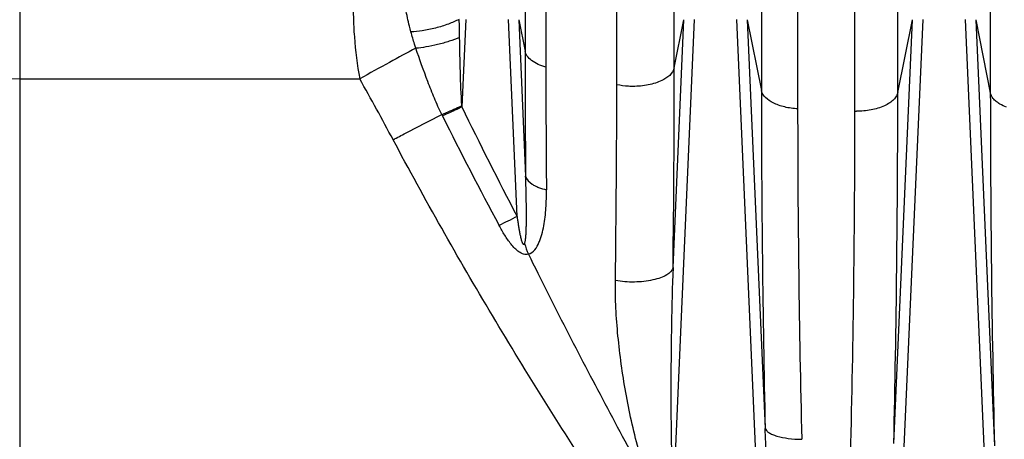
# Model space of a CAD drawing. Extents: x -1404 to 1181, y 8 to 1628.
# Tile 63 of 75: x 543 to 638, y 906 to 946. Entities that reach past the tile are written whole.
import ezdxf

# ---------------------------------------------------------------- set-up
doc = ezdxf.new("R2010")
doc.units = 0
doc.header["$LTSCALE"] = 65.395
doc.layers.add('SG48_1', color=7, linetype='CONTINUOUS')

msp = doc.modelspace()

# ---------------------------------------------------------------- linework, layer by layer
at = {"layer": 'SG48_1', "color": 2, "linetype": 'CONTINUOUS'}
for p, q in [((542.972, 1024.297), (542.972, 680.734)), ((585.916, 946.377), (585.547, 937.953)), ((585.496, 938.061), (585.539, 938.081))]:
    msp.add_line(p, q, dxfattribs=at)
at = {"layer": 'SG48_1', "color": 9, "linetype": 'CONTINUOUS'}
for p, q in [((636.426, 1003.051), (636.426, 939.324)), ((627.522, 939.345), (627.522, 966.076)), ((614.381, 965.54), (614.381, 939.55)), ((617.875, 963.219), (617.875, 937.757)), ((623.395, 937.543), (623.395, 963.722)), ((605.998, 941.732), (605.998, 960.198)), ((600.46, 940.089), (600.46, 958.214)), ((591.63, 956.653), (591.63, 943.314)), ((593.632, 954.887), (593.632, 941.773)), ((590.86, 927.4), (590.028, 946.377)), ((591.023, 946.357), (591.684, 931.282)), ((591.023, 946.357), (591.63, 943.314)), ((605.874, 922.471), (606.921, 946.357)), ((607.916, 946.377), (605.904, 900.493)), ((605.998, 941.732), (606.921, 946.357)), ((614.645, 886.685), (612.028, 946.377)), ((613.023, 946.357), (614.749, 906.979)), ((613.023, 946.357), (614.381, 939.55)), ((629.916, 946.377), (626.844, 876.321)), ((627.131, 905.533), (628.921, 946.357)), ((627.522, 939.345), (628.921, 946.357)), ((637.099, 876.321), (634.028, 946.377)), ((635.023, 946.357), (636.823, 905.296)), ((635.023, 946.357), (636.426, 939.324)), ((542.972, 940.646), (513.867, 940.579)), ((542.972, 940.655), (575.709, 940.655))]:
    msp.add_line(p, q, dxfattribs=at)
for centre, radius, start, end in [((1954.512, 943.379), 1362.882, 180.002767, 180.508597), ((1824.641, 941.839), 1231.009, 180.003094, 180.552415), ((-953.581, 942.171), 1559.579, 359.276208, 359.983848), ((350.084, 813.145), 259.164, 27.99596, 29.47262), ((-803.51, 940.521), 1403.97, 359.212525, 359.982371), ((2093.133, 939.98), 1478.752, 180.016644, 181.278743), ((-948.076, 940.639), 1575.598, 358.723282, 359.95294), ((2134.474, 939.781), 1498.048, 180.017483, 181.31906), ((955.842, 1117.775), 411.648, 205.90204, 207.54655), ((1943.255, 938.182), 1325.38, 180.018379, 181.394216), ((942.699, 1116.226), 401.235, 206.51697, 208.21324), ((-788.611, 938.815), 1412.006, 358.607845, 359.94837), ((623.541, 945.539), 7.996, 268.9517, 270.00012), ((597.947, 926.437), 6.571, 194.51931, 204.02688)]:
    msp.add_arc(centre, radius, start, end, dxfattribs=at)
at = {"layer": 'SG48_1', "color": 2, "linetype": 'CONTINUOUS'}
msp.add_arc((600.707, 945.583), 19.033, 206.06584, 206.49924, dxfattribs=at)
at = {"layer": 'SG48_1', "color": 9, "linetype": 'CONTINUOUS'}
for points, knots in [([(576.255, 953.467), (576.079, 953.186), (575.77, 952.515), (575.442, 951.352), (575.213, 949.958), (575.091, 948.357), (575.079, 946.584), (575.214, 943.988), (575.474, 941.998), (575.709, 940.655)], [0, 0, 0, 0, 0.076415, 0.1689, 0.277593, 0.401421, 0.538411, 0.685926, 1, 1, 1, 1]), ([(580.64, 945.18), (580.589, 945.366), (580.402, 946.087), (580.246, 946.816), (580.142, 947.359)], [0, 0, 0, 0, 0.258754, 1, 1, 1, 1]), ([(585.293, 946.389), (584.957, 946.218), (584.206, 945.901), (583.016, 945.531), (581.805, 945.276), (581.008, 945.191), (580.64, 945.18)], [0, 0, 0, 0, 0.233869, 0.503965, 0.771899, 1, 1, 1, 1]), ([(581.112, 943.607), (581.07, 943.738), (580.904, 944.259), (580.748, 944.784), (580.64, 945.18)], [0, 0, 0, 0, 0.250926, 1, 1, 1, 1]), ([(585.326, 944.633), (585, 944.5), (584.301, 944.251), (583.22, 943.948), (582.144, 943.724), (581.44, 943.632), (581.112, 943.607)], [0, 0, 0, 0, 0.242748, 0.51104, 0.773434, 1, 1, 1, 1]), ([(581.112, 943.607), (580.263, 943.162), (578.456, 942.189), (576.662, 941.192), (575.709, 940.655)], [0, 0, 0, 0, 0.466982, 1, 1, 1, 1]), ([(583.609, 937.219), (583.357, 937.736), (582.892, 938.786), (582.05, 940.914), (581.479, 942.528), (581.112, 943.607)], [0, 0, 0, 0, 0.251418, 0.501941, 1, 1, 1, 1]), ([(593.632, 941.774), (593.374, 941.847), (592.893, 942.019), (592.272, 942.376), (591.826, 942.805), (591.663, 943.15), (591.63, 943.314)], [0, 0, 0, 0, 0.305505, 0.579586, 0.809961, 1, 1, 1, 1]), ([(605.998, 941.732), (605.885, 941.165), (605.116, 940.592), (604.169, 940.231), (603.482, 940.056), (602.758, 939.953), (602.264, 939.93), (602.018, 939.93)], [0, 0, 0, 0, 0.378605, 0.521206, 0.676947, 0.839022, 1, 1, 1, 1]), ([(602.018, 939.93), (601.877, 939.93), (601.355, 939.944), (600.833, 940.009), (600.46, 940.088)], [0, 0, 0, 0, 0.269281, 1, 1, 1, 1]), ([(617.875, 937.763), (617.455, 937.789), (616.831, 937.875), (616.04, 938.109), (615.182, 938.465), (614.488, 939.013), (614.381, 939.55)], [0, 0, 0, 0, 0.308083, 0.458587, 0.599354, 1, 1, 1, 1]), ([(627.522, 939.345), (627.498, 939.226), (627.4, 938.978), (627.132, 938.636), (626.733, 938.318), (626.012, 937.93), (624.928, 937.622), (624.009, 937.543), (623.541, 937.543)], [0, 0, 0, 0, 0.077955, 0.169543, 0.278684, 0.405606, 0.697608, 1, 1, 1, 1]), ([(637.971, 937.936), (637.759, 938.017), (637.415, 938.176), (636.994, 938.464), (636.641, 938.804), (636.467, 939.118), (636.426, 939.324)], [0, 0, 0, 0, 0.31641, 0.525017, 0.706745, 1, 1, 1, 1]), ([(578.92, 934.798), (579.324, 935.012), (580.88, 935.832), (582.444, 936.637), (583.609, 937.219)], [0, 0, 0, 0, 0.259476, 1, 1, 1, 1]), ([(622.379, 870.494), (621.71, 870.952), (620.467, 872.005), (618.768, 873.749), (617.164, 875.581), (615.107, 878.091), (612.639, 881.311), (609.767, 885.242), (606.957, 889.217), (604.196, 893.226), (601.477, 897.264), (597.905, 902.682), (593.537, 909.52), (588.46, 917.827), (583.567, 926.244), (580.443, 931.933), (578.92, 934.798)], [0, 0, 0, 0, 0.031233, 0.062484, 0.093737, 0.12499, 0.187494, 0.249998, 0.312502, 0.375005, 0.437507, 0.500009, 0.62501, 0.750009, 0.875006, 1, 1, 1, 1]), ([(591.585, 924.789), (591.601, 924.818), (591.625, 924.892), (591.664, 925.073), (591.696, 925.346), (591.723, 925.706), (591.741, 926.095), (591.753, 926.501), (591.763, 927.059), (591.765, 927.771), (591.756, 928.637), (591.739, 929.513), (591.715, 930.395), (591.695, 930.986), (591.684, 931.282)], [0, 0, 0, 0, 0.015309, 0.035591, 0.085283, 0.141751, 0.202147, 0.264702, 0.328712, 0.459615, 0.592915, 0.727709, 0.863498, 1, 1, 1, 1]), ([(591.684, 931.282), (591.758, 930.961), (592.122, 930.616), (592.606, 930.344), (593.062, 930.142), (593.433, 930.031), (593.69, 929.971)], [0, 0, 0, 0, 0.398849, 0.533502, 0.680237, 1, 1, 1, 1]), ([(591.945, 923.761), (592.434, 923.903), (592.848, 924.553), (593.125, 925.274), (593.291, 925.81), (593.445, 926.501), (593.57, 927.351), (593.675, 928.508), (593.695, 929.385), (593.69, 929.971)], [0, 0, 0, 0, 0.228413, 0.289923, 0.352271, 0.478853, 0.607341, 0.737226, 1, 1, 1, 1]), ([(590.86, 927.401), (590.564, 927.248), (589.99, 926.957), (589.414, 926.672), (589.134, 926.539)], [0, 0, 0, 0, 0.518732, 1, 1, 1, 1]), ([(590.86, 927.402), (590.876, 927.28), (590.911, 927.037), (590.965, 926.673), (591.023, 926.309), (591.076, 926.006), (591.122, 925.765), (591.159, 925.584), (591.199, 925.404), (591.243, 925.225), (591.285, 925.077), (591.325, 924.961), (591.359, 924.875), (591.393, 924.807), (591.427, 924.757), (591.457, 924.726), (591.497, 924.708), (591.537, 924.724), (591.564, 924.754), (591.578, 924.777), (591.585, 924.789)], [0, 0, 0, 0, 0.126069, 0.252171, 0.378314, 0.504508, 0.567629, 0.630767, 0.693923, 0.757095, 0.820261, 0.851824, 0.883329, 0.91464, 0.930091, 0.945092, 0.958961, 0.972118, 0.985826, 1, 1, 1, 1]), ([(591.945, 923.761), (591.873, 923.744), (591.72, 923.723), (591.486, 923.762), (591.255, 923.854), (590.959, 924.032), (590.627, 924.325), (590.276, 924.727), (589.958, 925.159), (589.664, 925.608), (589.39, 926.07), (589.218, 926.384), (589.133, 926.541)], [0, 0, 0, 0, 0.052904, 0.109295, 0.168887, 0.230577, 0.357082, 0.485294, 0.613951, 0.742694, 0.871387, 1, 1, 1, 1]), ([(591.945, 923.761), (593.139, 921.349), (595.567, 916.539), (599.308, 909.366), (603.144, 902.228), (606.417, 896.315), (609.087, 891.608), (611.119, 888.094), (613.186, 884.603), (614.948, 881.72), (616.393, 879.439), (617.499, 877.749), (618.636, 876.086), (619.816, 874.462), (620.856, 873.161), (621.74, 872.176), (622.436, 871.484), (623.176, 870.853), (623.974, 870.321), (624.841, 869.941), (625.465, 869.844), (625.773, 869.844)], [0, 0, 0, 0, 0.125293, 0.250838, 0.376595, 0.50251, 0.565502, 0.628497, 0.691468, 0.754376, 0.785785, 0.817141, 0.848422, 0.879583, 0.910546, 0.925918, 0.941163, 0.956248, 0.971104, 0.985673, 1, 1, 1, 1]), ([(605.874, 922.471), (605.799, 922.173), (605.349, 921.785), (604.647, 921.471), (603.905, 921.26), (603.061, 921.125), (602.154, 921.069), (601.234, 921.097), (600.624, 921.172), (600.327, 921.226)], [0, 0, 0, 0, 0.153832, 0.26341, 0.393021, 0.538023, 0.692216, 0.848601, 1, 1, 1, 1]), ([(605.874, 922.471), (605.804, 920.636), (605.735, 917.876), (605.685, 914.192), (605.667, 911.419), (605.67, 908.648), (605.697, 905.889), (605.745, 903.605), (605.815, 901.809), (605.867, 900.926), (605.904, 900.494)], [0, 0, 0, 0, 0.250589, 0.376627, 0.502831, 0.628977, 0.754742, 0.879412, 0.940701, 1, 1, 1, 1]), ([(604.601, 899.744), (604.344, 900.144), (603.91, 900.993), (603.381, 902.312), (602.93, 903.654), (602.403, 905.454), (601.851, 907.718), (601.311, 910.444), (600.88, 913.165), (600.558, 915.872), (600.355, 918.557), (600.315, 920.341), (600.327, 921.225)], [0, 0, 0, 0, 0.064638, 0.128988, 0.193054, 0.256859, 0.383708, 0.509552, 0.634301, 0.757798, 0.87981, 1, 1, 1, 1]), ([(614.749, 906.979), (614.773, 906.903), (614.876, 906.747), (615.122, 906.557), (615.464, 906.386), (616.082, 906.172), (617.029, 905.994), (617.834, 905.94), (618.268, 905.933)], [0, 0, 0, 0, 0.062907, 0.142732, 0.242995, 0.363733, 0.658025, 1, 1, 1, 1]), ([(614.81, 886.001), (614.807, 886.001), (614.82, 886.011), (614.823, 886.016), (614.829, 886.025), (614.836, 886.036), (614.845, 886.051), (614.858, 886.075), (614.873, 886.106), (614.888, 886.144), (614.901, 886.182), (614.917, 886.234), (614.935, 886.3), (614.951, 886.38), (614.97, 886.488), (614.988, 886.623), (615.001, 886.787), (615.01, 886.951), (615.017, 887.115), (615.026, 887.334), (615.037, 887.607), (615.048, 887.936), (615.056, 888.264), (615.063, 888.593), (615.069, 888.921), (615.074, 889.36), (615.08, 889.907), (615.083, 890.565), (615.084, 891.222), (615.084, 891.879), (615.08, 892.755), (615.072, 893.85), (615.058, 895.164), (615.039, 896.478), (615.016, 897.792), (614.98, 899.543), (614.926, 901.731), (614.847, 904.356), (614.784, 906.105), (614.749, 906.979)], [0, 0, 0, 0, 0.000412, 0.001026, 0.001464, 0.001928, 0.00292, 0.003887, 0.00583, 0.007772, 0.009715, 0.011659, 0.015547, 0.019439, 0.023333, 0.03113, 0.038939, 0.046753, 0.054571, 0.06239, 0.078022, 0.093656, 0.109292, 0.124928, 0.140564, 0.156201, 0.187473, 0.218746, 0.250018, 0.28129, 0.31256, 0.375095, 0.437624, 0.500145, 0.562658, 0.625162, 0.750145, 0.875091, 1, 1, 1, 1])]:
    msp.add_open_spline(points, degree=3, knots=knots, dxfattribs=at)
at = {"layer": 'SG48_1', "color": 2, "linetype": 'CONTINUOUS'}
msp.add_open_spline([(585.326, 944.633), (585.316, 945.218), (585.304, 945.804), (585.293, 946.389)], degree=3, dxfattribs=at)
for points, knots in [([(585.539, 938.081), (585.472, 939.161), (585.394, 941.345), (585.345, 943.53), (585.326, 944.633)], [0, 0, 0, 0, 0.495194, 1, 1, 1, 1]), ([(583.609, 937.219), (583.76, 937.282), (584.394, 937.553), (585.021, 937.837), (585.496, 938.061)], [0, 0, 0, 0, 0.237806, 1, 1, 1, 1]), ([(585.546, 937.954), (585.383, 937.875), (584.762, 937.579), (584.137, 937.292), (583.673, 937.09)], [0, 0, 0, 0, 0.263769, 1, 1, 1, 1])]:
    msp.add_open_spline(points, degree=3, knots=knots, dxfattribs=at)

doc.saveas('drawing.dxf')
